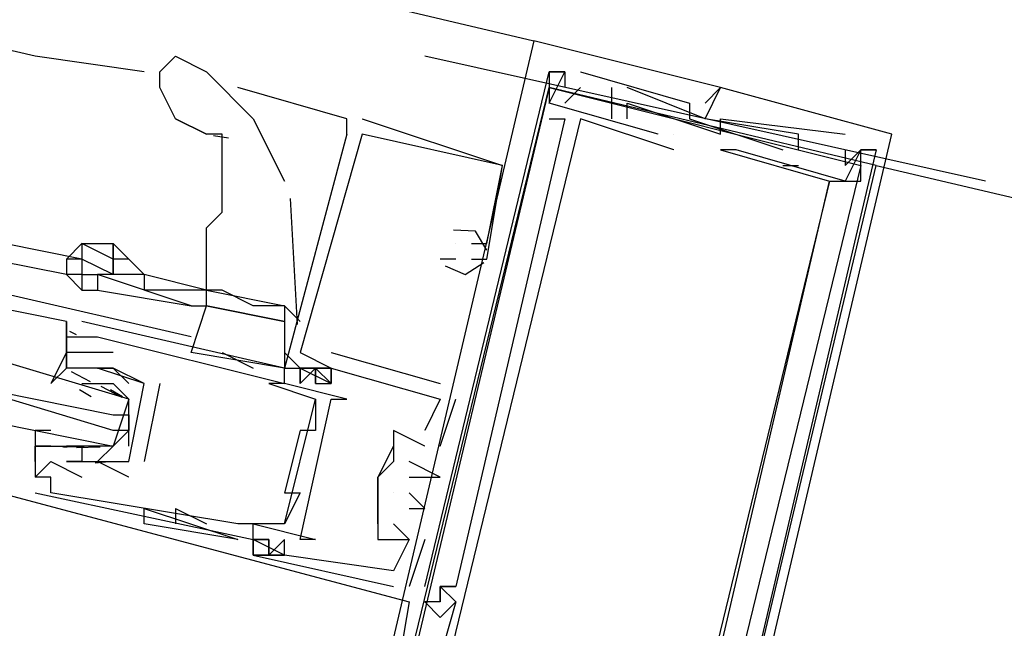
# Model space of a CAD drawing. Header units: feet. Extents: x -79 to 198, y -22 to 181.
# Tile 69 of 92: x 116.4 to 117.243, y 93.369 to 93.889. Entities that reach past the tile are written whole.
import ezdxf

# ---------------------------------------------------------------- set-up
doc = ezdxf.new("R2010")
doc.units = ezdxf.units.FT
doc.layers.add('A-LINEA', color=7, linetype='CONTINUOUS')

msp = doc.modelspace()

# ---------------------------------------------------------------- linework, layer by layer
at = {"layer": 'A-LINEA'}
for p, q in [((108.5333, 95.8311), (116.84, 93.8711)), ((116.4133, 93.8578), (112.6933, 94.7378)), ((116.84, 93.8711), (116.84, 93.8711)), ((116.84, 93.8711), (116.84, 93.8711)), ((116.84, 93.8711), (116.84, 93.8711)), ((116.5067, 93.8444), (116.4133, 93.8578)), ((117.2267, 93.7511), (116.7467, 93.8578)), ((116.8533, 93.8444), (116.8533, 93.8444)), ((116.8533, 93.8444), (116.8533, 93.8444)), ((116.8533, 93.8444), (116.8533, 93.8444)), ((116.8533, 93.8444), (116.8533, 93.8444)), ((116.8533, 93.8444), (116.8533, 93.8444)), ((116.8533, 93.8444), (116.8533, 93.8444)), ((116.8667, 93.8444), (116.8667, 93.8444)), ((116.8667, 93.8444), (116.8667, 93.8444)), ((116.8667, 93.8444), (116.8667, 93.8444)), ((116.8667, 93.8444), (116.8667, 93.8444)), ((116.8667, 93.8444), (116.8667, 93.8444)), ((116.8667, 93.8444), (116.8667, 93.8444)), ((116.88, 93.8444), (116.88, 93.8444)), ((116.88, 93.8444), (116.88, 93.8444)), ((116.88, 93.8444), (116.88, 93.8444)), ((116.68, 93.8044), (116.5867, 93.8311)), ((116.8533, 93.8311), (116.8533, 93.8311)), ((116.8533, 93.8311), (116.8533, 93.8311)), ((116.8533, 93.8311), (116.8533, 93.8311)), ((116.8667, 93.8178), (116.88, 93.8311)), ((116.8667, 93.8311), (116.8667, 93.8311)), ((116.8667, 93.8178), (116.88, 93.8311)), ((116.8667, 93.8311), (116.8667, 93.8311)), ((116.8667, 93.8178), (116.88, 93.8311)), ((116.8667, 93.8311), (116.8667, 93.8311)), ((116.88, 93.8311), (116.88, 93.8311)), ((116.88, 93.8311), (116.88, 93.8311)), ((116.88, 93.8311), (116.88, 93.8311)), ((116.9067, 93.8311), (116.9067, 93.8044)), ((116.9067, 93.8311), (116.9067, 93.8311)), ((116.9067, 93.8311), (116.9067, 93.8044)), ((116.9067, 93.8311), (116.9067, 93.8311)), ((116.9067, 93.8311), (116.9067, 93.8044)), ((116.9067, 93.8311), (116.9067, 93.8311)), ((116.9867, 93.8044), (116.92, 93.8311)), ((116.92, 93.8311), (116.92, 93.8311)), ((116.9867, 93.8044), (116.92, 93.8311)), ((116.92, 93.8311), (116.92, 93.8311)), ((116.9867, 93.8044), (116.92, 93.8311)), ((116.92, 93.8311), (116.92, 93.8311)), ((117, 93.8311), (117, 93.8311)), ((117, 93.8311), (117, 93.8311)), ((117, 93.8311), (117, 93.8311)), ((117, 93.8311), (117, 93.8311)), ((117, 93.8311), (117, 93.8311)), ((117, 93.8311), (117, 93.8311)), ((116.5867, 93.8178), (116.5867, 93.8178)), ((116.8533, 93.8178), (116.8533, 93.8178)), ((116.8533, 93.8178), (116.8533, 93.8178)), ((116.8533, 93.8178), (116.8533, 93.8178)), ((116.8533, 93.8178), (116.8533, 93.8178)), ((116.8533, 93.8178), (116.8533, 93.8178)), ((116.8533, 93.8178), (116.8533, 93.8178)), ((116.8667, 93.8178), (116.8667, 93.8178)), ((116.8667, 93.8178), (116.8667, 93.8178)), ((116.8667, 93.8178), (116.8667, 93.8178)), ((116.92, 93.8178), (116.92, 93.8178)), ((116.92, 93.8178), (116.92, 93.8178)), ((116.92, 93.8178), (116.92, 93.8178)), ((116.9733, 93.8178), (116.9733, 93.8178)), ((116.9733, 93.8178), (116.9733, 93.8178)), ((116.9733, 93.8178), (116.9733, 93.8178)), ((116.9867, 93.8178), (116.9867, 93.8178)), ((116.9867, 93.8178), (116.9867, 93.8178)), ((116.9867, 93.8178), (116.9867, 93.8178)), ((116.56, 93.7911), (116.5333, 93.8044)), ((116.5333, 93.8044), (116.56, 93.7911)), ((116.68, 93.7911), (116.68, 93.8044)), ((116.68, 93.7911), (116.68, 93.8044)), ((116.68, 93.7911), (116.68, 93.8044)), ((116.6933, 93.8044), (116.8133, 93.7644)), ((116.6933, 93.8044), (116.6933, 93.8044)), ((116.6933, 93.8044), (116.8133, 93.7644)), ((116.6933, 93.8044), (116.6933, 93.8044)), ((116.6933, 93.8044), (116.8133, 93.7644)), ((116.6933, 93.8044), (116.6933, 93.8044)), ((116.8533, 93.8044), (116.8533, 93.8044)), ((116.8533, 93.8044), (116.8533, 93.8044)), ((116.8533, 93.8044), (116.8533, 93.8044)), ((116.8667, 93.8044), (116.8667, 93.8044)), ((116.8667, 93.8044), (116.8667, 93.8044)), ((116.8667, 93.8044), (116.8667, 93.8044)), ((116.88, 93.8044), (116.88, 93.8044)), ((116.88, 93.8044), (116.88, 93.8044)), ((116.88, 93.8044), (116.88, 93.8044)), ((116.9067, 93.8044), (116.9067, 93.8044)), ((116.9067, 93.8044), (116.9067, 93.8044)), ((116.9067, 93.8044), (116.9067, 93.8044)), ((116.92, 93.8044), (116.92, 93.8044)), ((116.92, 93.8044), (116.92, 93.8044)), ((116.92, 93.8044), (116.92, 93.8044)), ((116.9733, 93.8044), (116.9733, 93.8044)), ((116.9733, 93.8044), (116.9733, 93.8044)), ((116.9733, 93.8044), (116.9733, 93.8044)), ((116.9867, 93.8044), (116.9867, 93.8044)), ((116.9867, 93.8044), (116.9867, 93.8044)), ((116.9867, 93.8044), (116.9867, 93.8044)), ((116.9867, 93.8044), (116.9867, 93.8044)), ((116.9867, 93.8044), (116.9867, 93.8044)), ((116.9867, 93.8044), (116.9867, 93.8044)), ((117, 93.8044), (117, 93.8044)), ((117, 93.8044), (117, 93.8044)), ((117, 93.8044), (117, 93.8044)), ((116.5788, 93.7879), (116.5659, 93.7897)), ((116.68, 93.7911), (116.68, 93.7911)), ((116.68, 93.7911), (116.68, 93.7911)), ((116.68, 93.7911), (116.68, 93.7911)), ((116.6933, 93.7911), (116.6933, 93.7911)), ((116.6933, 93.7911), (116.6933, 93.7911)), ((116.6933, 93.7911), (116.6933, 93.7911)), ((116.6933, 93.7911), (116.6933, 93.7911)), ((116.6933, 93.7911), (116.6933, 93.7911)), ((116.6933, 93.7911), (116.6933, 93.7911)), ((116.9467, 93.7911), (116.9467, 93.7911)), ((116.9467, 93.7911), (116.9467, 93.7911)), ((116.9467, 93.7911), (116.9467, 93.7911)), ((116.96, 93.7911), (116.96, 93.7911)), ((116.96, 93.7911), (116.96, 93.7911)), ((116.96, 93.7911), (116.96, 93.7911)), ((116.96, 93.7911), (116.96, 93.7911)), ((116.96, 93.7911), (116.96, 93.7911)), ((116.96, 93.7911), (116.96, 93.7911)), ((117, 93.7911), (117, 93.7911)), ((117, 93.7911), (117, 93.7911)), ((117, 93.7911), (117, 93.7911)), ((117.0667, 93.7911), (117.0667, 93.7911)), ((117.0667, 93.7911), (117.0667, 93.7911)), ((117.0667, 93.7911), (117.0667, 93.7911)), ((117.1067, 93.7911), (117.1067, 93.7911)), ((117.1067, 93.7911), (117.1067, 93.7911)), ((117.1067, 93.7911), (117.1067, 93.7911)), ((117.1467, 93.7911), (117.1467, 93.7911)), ((117.1467, 93.7911), (117.1467, 93.7911)), ((117.1467, 93.7911), (117.1467, 93.7911)), ((116.96, 93.7778), (116.96, 93.7778)), ((116.96, 93.7778), (116.96, 93.7778)), ((116.96, 93.7778), (116.96, 93.7778)), ((117, 93.7778), (117, 93.7778)), ((117, 93.7778), (117, 93.7778)), ((117, 93.7778), (117, 93.7778)), ((117, 93.7778), (117, 93.7778)), ((117, 93.7778), (117, 93.7778)), ((117, 93.7778), (117, 93.7778)), ((117.0133, 93.7778), (117.0133, 93.7778)), ((117.0133, 93.7778), (117.0133, 93.7778)), ((117.0133, 93.7778), (117.0133, 93.7778)), ((117.0133, 93.7778), (117.0133, 93.7778)), ((117.0133, 93.7778), (117.0133, 93.7778)), ((117.0133, 93.7778), (117.0133, 93.7778)), ((117.0533, 93.7778), (117.0533, 93.7778)), ((117.0533, 93.7778), (117.0533, 93.7778)), ((117.0533, 93.7778), (117.0533, 93.7778)), ((117.0667, 93.7778), (117.0667, 93.7778)), ((117.0667, 93.7778), (117.0667, 93.7778)), ((117.0667, 93.7778), (117.0667, 93.7778)), ((117.1067, 93.7778), (117.1067, 93.7778)), ((117.1067, 93.7778), (117.1067, 93.7778)), ((117.1067, 93.7778), (117.1067, 93.7778)), ((117.12, 93.7778), (117.12, 93.7778)), ((117.12, 93.7778), (117.12, 93.7778)), ((117.12, 93.7778), (117.12, 93.7778)), ((117.12, 93.7778), (117.12, 93.7778)), ((117.12, 93.7778), (117.12, 93.7778)), ((117.12, 93.7778), (117.12, 93.7778)), ((117.12, 93.7778), (117.12, 93.7778)), ((117.12, 93.7778), (117.12, 93.7778)), ((117.12, 93.7778), (117.12, 93.7778)), ((117.12, 93.7778), (117.12, 93.7778)), ((117.12, 93.7778), (117.12, 93.7778)), ((117.12, 93.7778), (117.12, 93.7778)), ((117.12, 93.7778), (117.12, 93.7778)), ((117.12, 93.7778), (117.12, 93.7778)), ((117.12, 93.7778), (117.12, 93.7778)), ((117.1333, 93.7778), (117.1333, 93.7778)), ((117.1333, 93.7778), (117.1333, 93.7778)), ((117.1333, 93.7778), (117.1333, 93.7778)), ((117.1333, 93.7778), (117.1333, 93.7778)), ((117.1333, 93.7778), (117.1333, 93.7778)), ((117.1333, 93.7778), (117.1333, 93.7778)), ((117.1333, 93.7778), (117.1333, 93.7778)), ((117.1333, 93.7778), (117.1333, 93.7778)), ((117.1333, 93.7778), (117.1333, 93.7778)), ((116.8133, 93.7644), (116.8133, 93.7644)), ((116.8133, 93.7644), (116.8133, 93.7644)), ((116.8133, 93.7644), (116.8133, 93.7644)), ((116.8133, 93.7644), (116.8133, 93.7644)), ((116.8133, 93.7644), (116.8133, 93.7644)), ((116.8133, 93.7644), (116.8133, 93.7644)), ((117.0533, 93.7644), (117.0667, 93.7644)), ((117.0533, 93.7644), (117.0533, 93.7644)), ((117.0533, 93.7644), (117.0667, 93.7644)), ((117.0533, 93.7644), (117.0533, 93.7644)), ((117.0533, 93.7644), (117.0667, 93.7644)), ((117.0533, 93.7644), (117.0533, 93.7644)), ((117.0667, 93.7644), (117.0667, 93.7644)), ((117.0667, 93.7644), (117.0667, 93.7644)), ((117.0667, 93.7644), (117.0667, 93.7644)), ((117.1067, 93.7644), (117.1067, 93.7644)), ((117.1067, 93.7644), (117.1067, 93.7644)), ((117.1067, 93.7644), (117.1067, 93.7644)), ((117.1333, 93.7644), (121.0933, 92.8311)), ((117.0933, 93.7511), (117.0933, 93.7511)), ((117.0933, 93.7511), (117.0933, 93.7511)), ((117.0933, 93.7511), (117.0933, 93.7511)), ((117.0933, 93.7511), (117.0933, 93.7511)), ((117.0933, 93.7511), (117.0933, 93.7511)), ((117.0933, 93.7511), (117.0933, 93.7511)), ((117.0933, 93.7511), (117.0933, 93.7511)), ((117.0933, 93.7511), (117.0933, 93.7511)), ((117.0933, 93.7511), (117.0933, 93.7511)), ((117.0933, 93.7511), (117.0933, 93.7511)), ((117.0933, 93.7511), (117.0933, 93.7511)), ((117.0933, 93.7511), (117.0933, 93.7511)), ((117.1067, 93.7511), (117.1067, 93.7511)), ((117.1067, 93.7511), (117.1067, 93.7511)), ((117.1067, 93.7511), (117.1067, 93.7511)), ((117.1067, 93.7511), (117.1067, 93.7511)), ((117.1067, 93.7511), (117.1067, 93.7511)), ((117.1067, 93.7511), (117.1067, 93.7511)), ((117.12, 93.7511), (117.12, 93.7511)), ((117.12, 93.7511), (117.12, 93.7511)), ((117.12, 93.7511), (117.12, 93.7511)), ((117.12, 93.7511), (117.12, 93.7511)), ((117.12, 93.7511), (117.12, 93.7511)), ((117.12, 93.7511), (117.12, 93.7511)), ((116.6379, 93.6284), (116.6317, 93.7361)), ((116.4533, 93.6844), (116.3867, 93.6978)), ((116.48, 93.6978), (116.48, 93.6978)), ((116.7733, 93.6978), (116.7733, 93.6978)), ((116.7733, 93.6978), (116.7733, 93.6978)), ((116.7733, 93.6978), (116.7733, 93.6978)), ((116.7867, 93.6978), (116.7867, 93.6978)), ((116.7867, 93.6978), (116.7867, 93.6978)), ((116.7867, 93.6978), (116.7867, 93.6978)), ((116.8, 93.6978), (116.8, 93.6978)), ((116.8, 93.6978), (116.8, 93.6978)), ((116.8, 93.6978), (116.8, 93.6978)), ((116.44, 93.6711), (116.3733, 93.6844)), ((116.4533, 93.6844), (116.44, 93.6844)), ((116.7733, 93.6844), (116.76, 93.6844)), ((116.76, 93.6844), (116.76, 93.6844)), ((116.7733, 93.6844), (116.76, 93.6844)), ((116.76, 93.6844), (116.76, 93.6844)), ((116.7733, 93.6844), (116.76, 93.6844)), ((116.76, 93.6844), (116.76, 93.6844)), ((116.7733, 93.6844), (116.7733, 93.6844)), ((116.7733, 93.6844), (116.7733, 93.6844)), ((116.7733, 93.6844), (116.7733, 93.6844)), ((116.7867, 93.6844), (116.7867, 93.6844)), ((116.7867, 93.6844), (116.7867, 93.6844)), ((116.7867, 93.6844), (116.7867, 93.6844)), ((116.8, 93.6844), (116.8, 93.6844)), ((116.8, 93.6844), (116.8, 93.6844)), ((116.8, 93.6844), (116.8, 93.6844)), ((116.56, 93.6578), (116.5067, 93.6711)), ((116.5467, 93.6178), (116.3733, 93.6578)), ((116.56, 93.6578), (116.56, 93.6578)), ((116.56, 93.6578), (116.56, 93.6578)), ((116.5467, 93.6444), (116.56, 93.6444)), ((116.64, 93.6311), (116.6267, 93.6444)), ((116.44, 93.6311), (116.44, 93.5911)), ((116.44, 93.6311), (116.44, 93.6311)), ((116.44, 93.6178), (116.44, 93.6311)), ((116.44, 93.6178), (116.44, 93.6311)), ((116.44, 93.6178), (116.44, 93.6311)), ((116.6267, 93.5911), (116.4533, 93.6311)), ((116.4533, 93.6311), (116.4533, 93.6311)), ((116.4427, 93.6226), (116.4483, 93.6199)), ((116.4427, 93.6226), (116.4483, 93.6199)), ((116.4427, 93.6226), (116.4483, 93.6199)), ((116.44, 93.6178), (116.44, 93.6178)), ((116.4533, 93.6178), (116.4533, 93.6178)), ((116.4667, 93.6178), (116.4667, 93.6178)), ((116.44, 93.6044), (116.44, 93.6044)), ((116.48, 93.6044), (116.48, 93.6044)), ((116.6267, 93.5911), (116.5467, 93.6044)), ((116.5733, 93.6044), (116.6, 93.5911)), ((116.64, 93.5911), (116.6267, 93.6044)), ((116.64, 93.6044), (116.64, 93.6044)), ((116.64, 93.6044), (116.64, 93.6044)), ((116.64, 93.6044), (116.64, 93.6044)), ((116.6667, 93.6044), (116.76, 93.5778)), ((116.6667, 93.6044), (116.6667, 93.6044)), ((116.6667, 93.6044), (116.76, 93.5778)), ((116.6667, 93.6044), (116.6667, 93.6044)), ((116.6667, 93.6044), (116.76, 93.5778)), ((116.6667, 93.6044), (116.6667, 93.6044)), ((116.44, 93.5911), (116.44, 93.5911)), ((116.4441, 93.5881), (116.4603, 93.5796)), ((116.4533, 93.5911), (116.4533, 93.5911)), ((116.4667, 93.5911), (116.4667, 93.5911)), ((116.4667, 93.5911), (116.4667, 93.5911)), ((116.48, 93.5911), (116.48, 93.5911)), ((116.48, 93.5911), (116.48, 93.5911)), ((116.6267, 93.5911), (116.6267, 93.5911)), ((116.6267, 93.5911), (116.6267, 93.5911)), ((116.6267, 93.5911), (116.6267, 93.5911)), ((116.6267, 93.5911), (116.6267, 93.5911)), ((116.64, 93.5911), (116.64, 93.5778)), ((116.64, 93.5911), (116.64, 93.5911)), ((116.64, 93.5911), (116.64, 93.5778)), ((116.64, 93.5911), (116.64, 93.5911)), ((116.64, 93.5911), (116.64, 93.5778)), ((116.64, 93.5911), (116.64, 93.5911)), ((116.6533, 93.5911), (116.6533, 93.5911)), ((116.6533, 93.5911), (116.6533, 93.5911)), ((116.6533, 93.5911), (116.6533, 93.5911)), ((116.6667, 93.5911), (116.6667, 93.5911)), ((116.6667, 93.5911), (116.6667, 93.5911)), ((116.6667, 93.5911), (116.6667, 93.5911)), ((116.6667, 93.5911), (116.6667, 93.5911)), ((116.6667, 93.5911), (116.6667, 93.5911)), ((116.6667, 93.5911), (116.6667, 93.5911)), ((116.6667, 93.5911), (116.6667, 93.5911)), ((116.6667, 93.5911), (116.6667, 93.5911)), ((116.6667, 93.5911), (116.6667, 93.5911)), ((116.44, 93.5778), (116.44, 93.5778)), ((116.4511, 93.5729), (116.4613, 93.5667)), ((116.4533, 93.5778), (116.4533, 93.5778)), ((116.4533, 93.5778), (116.4667, 93.5778)), ((116.4695, 93.5758), (116.4875, 93.5662)), ((116.4778, 93.5729), (116.488, 93.5667)), ((116.48, 93.5778), (116.48, 93.5778)), ((116.52, 93.5778), (116.5067, 93.5111)), ((116.5067, 93.5778), (116.5067, 93.5778)), ((116.5067, 93.5778), (116.5067, 93.5778)), ((116.52, 93.5778), (116.52, 93.5778)), ((116.6133, 93.5778), (116.6133, 93.5778)), ((116.6267, 93.5778), (116.6267, 93.5778)), ((116.6267, 93.5778), (116.6267, 93.5778)), ((116.6533, 93.5778), (116.6533, 93.5778)), ((116.6533, 93.5778), (116.6533, 93.5778)), ((116.6533, 93.5778), (116.6533, 93.5778)), ((116.6533, 93.5778), (116.6533, 93.5778)), ((116.6533, 93.5778), (116.6533, 93.5778)), ((116.6533, 93.5778), (116.6533, 93.5778)), ((116.6667, 93.5778), (116.6667, 93.5778)), ((116.6667, 93.5778), (116.6667, 93.5778)), ((116.6667, 93.5778), (116.6667, 93.5778)), ((116.6667, 93.5778), (116.6667, 93.5778)), ((116.6667, 93.5778), (116.6667, 93.5778)), ((116.6667, 93.5778), (116.6667, 93.5778)), ((116.76, 93.5778), (116.76, 93.5778)), ((116.76, 93.5778), (116.76, 93.5778)), ((116.76, 93.5778), (116.76, 93.5778)), ((116.4933, 93.5244), (116.4933, 93.5644)), ((116.6267, 93.4578), (116.6533, 93.5644)), ((116.6267, 93.4578), (116.6533, 93.5644)), ((116.6267, 93.4578), (116.6533, 93.5644)), ((116.6533, 93.5644), (116.6533, 93.5644)), ((116.6667, 93.5644), (116.6667, 93.5644)), ((116.68, 93.5644), (116.68, 93.5644)), ((116.76, 93.5644), (116.76, 93.5644)), ((116.76, 93.5644), (116.76, 93.5644)), ((116.76, 93.5644), (116.76, 93.5644)), ((116.76, 93.5644), (116.76, 93.5644)), ((116.76, 93.5644), (116.76, 93.5644)), ((116.76, 93.5644), (116.76, 93.5644)), ((116.7733, 93.5644), (116.7733, 93.5644)), ((116.7733, 93.5644), (116.7733, 93.5644)), ((116.7733, 93.5644), (116.7733, 93.5644)), ((116.4933, 93.5511), (116.4933, 93.5378)), ((116.6533, 93.5511), (116.6533, 93.5511)), ((116.4533, 93.5378), (116.4533, 93.5378)), ((116.64, 93.5378), (116.64, 93.5378)), ((116.6533, 93.5378), (116.6533, 93.5378)), ((116.72, 93.5378), (116.72, 93.5378)), ((116.72, 93.5378), (116.72, 93.5378)), ((116.72, 93.5378), (116.72, 93.5378)), ((116.7467, 93.5378), (116.7467, 93.5378)), ((116.7467, 93.5378), (116.7467, 93.5378)), ((116.7467, 93.5378), (116.7467, 93.5378)), ((116.4133, 93.5244), (116.4133, 93.5244)), ((116.4267, 93.5244), (116.4267, 93.5244)), ((116.4551, 93.5237), (116.4368, 93.5234)), ((116.4498, 93.5243), (116.4379, 93.5233)), ((116.44, 93.5244), (116.44, 93.5244)), ((116.4533, 93.5244), (116.44, 93.5244)), ((116.4689, 93.5236), (116.4485, 93.523)), ((116.4533, 93.5244), (116.4533, 93.5244)), ((116.4667, 93.5244), (116.4667, 93.5244)), ((116.72, 93.5244), (116.72, 93.5244)), ((116.72, 93.5244), (116.72, 93.5111)), ((116.72, 93.5244), (116.72, 93.5244)), ((116.72, 93.5244), (116.72, 93.5244)), ((116.7467, 93.5244), (116.7467, 93.5244)), ((116.7467, 93.5244), (116.7467, 93.5244)), ((116.7467, 93.5244), (116.7467, 93.5244)), ((116.7467, 93.5244), (116.7467, 93.5244)), ((116.7467, 93.5244), (116.7467, 93.5244)), ((116.7467, 93.5244), (116.7467, 93.5244)), ((116.7467, 93.5244), (116.7467, 93.5244)), ((116.7467, 93.5244), (116.7467, 93.5244)), ((116.7467, 93.5244), (116.7467, 93.5244)), ((116.76, 93.5244), (116.76, 93.5244)), ((116.76, 93.5244), (116.76, 93.5244)), ((116.76, 93.5244), (116.76, 93.5244)), ((116.4267, 93.5111), (116.4267, 93.5111)), ((116.44, 93.5111), (116.44, 93.5111)), ((116.4533, 93.5111), (116.4533, 93.5111)), ((116.4533, 93.5111), (116.4533, 93.5111)), ((116.4533, 93.5111), (116.4533, 93.5111)), ((116.4764, 93.511), (116.4646, 93.5099)), ((116.4933, 93.4978), (116.4667, 93.5111)), ((116.4667, 93.5111), (116.4667, 93.5111)), ((116.4933, 93.5111), (116.4933, 93.5111)), ((116.4933, 93.5111), (116.4933, 93.5111)), ((116.5067, 93.5111), (116.5067, 93.5111)), ((116.7333, 93.5111), (116.7333, 93.5111)), ((116.7333, 93.5111), (116.7333, 93.5111)), ((116.7333, 93.5111), (116.7333, 93.5111)), ((116.3333, 93.4978), (116.7333, 93.3911)), ((116.4133, 93.4978), (116.4133, 93.4978)), ((116.4133, 93.4978), (116.4133, 93.4978)), ((116.4267, 93.4978), (116.4267, 93.4978)), ((116.4533, 93.4978), (116.4533, 93.4978)), ((116.4933, 93.4978), (116.4933, 93.4978)), ((116.7067, 93.4978), (116.7067, 93.4978)), ((116.7067, 93.4978), (116.7067, 93.4978)), ((116.7067, 93.4978), (116.7067, 93.4978)), ((116.7067, 93.4978), (116.7067, 93.4978)), ((116.7067, 93.4978), (116.7067, 93.4978)), ((116.7333, 93.4978), (116.7333, 93.4978)), ((116.7333, 93.4978), (116.7333, 93.4978)), ((116.7333, 93.4978), (116.7333, 93.4978)), ((116.7467, 93.4978), (116.7467, 93.4978)), ((116.7467, 93.4978), (116.7467, 93.4978)), ((116.7467, 93.4978), (116.7467, 93.4978)), ((116.76, 93.4978), (116.76, 93.4978)), ((116.76, 93.4978), (116.76, 93.4978)), ((116.76, 93.4978), (116.76, 93.4978)), ((116.4133, 93.4844), (116.4133, 93.4844)), ((116.4267, 93.4844), (116.4267, 93.4844)), ((116.6267, 93.4844), (116.6267, 93.4844)), ((116.64, 93.4844), (116.64, 93.4844)), ((116.72, 93.4844), (116.72, 93.4844)), ((116.72, 93.4844), (116.72, 93.4844)), ((116.72, 93.4844), (116.72, 93.4844)), ((116.7333, 93.4844), (116.7333, 93.4844)), ((116.7333, 93.4844), (116.7333, 93.4844)), ((116.7333, 93.4844), (116.7333, 93.4844)), ((116.5067, 93.4711), (116.5867, 93.4444)), ((116.5067, 93.4711), (116.5867, 93.4444)), ((116.5333, 93.4711), (116.56, 93.4578)), ((116.5333, 93.4711), (116.5333, 93.4578)), ((116.7067, 93.4711), (116.7067, 93.4711)), ((116.7067, 93.4711), (116.7067, 93.4711)), ((116.7067, 93.4711), (116.7067, 93.4711)), ((116.7333, 93.4711), (116.7333, 93.4711)), ((116.7333, 93.4711), (116.7333, 93.4711)), ((116.7333, 93.4711), (116.7333, 93.4711)), ((116.7467, 93.4711), (116.7467, 93.4711)), ((116.7467, 93.4711), (116.7467, 93.4711)), ((116.7467, 93.4711), (116.7467, 93.4711)), ((116.5067, 93.4578), (116.5067, 93.4578)), ((116.56, 93.4578), (116.56, 93.4578)), ((116.5867, 93.4578), (116.5867, 93.4578)), ((116.6, 93.4578), (116.6, 93.4578)), ((116.6267, 93.4578), (116.6267, 93.4578)), ((116.72, 93.4578), (116.72, 93.4578)), ((116.72, 93.4578), (116.72, 93.4578)), ((116.72, 93.4578), (116.72, 93.4578)), ((116.5867, 93.4444), (116.5867, 93.4444)), ((116.6, 93.4444), (116.6, 93.4444)), ((116.6, 93.4444), (116.6, 93.4444)), ((116.6, 93.4444), (116.6, 93.4444)), ((116.6, 93.4444), (116.6, 93.4444)), ((116.6, 93.4444), (116.6, 93.4444)), ((116.6, 93.4444), (116.6, 93.4444)), ((116.6, 93.4444), (116.6, 93.4444)), ((116.6133, 93.4444), (116.6, 93.4444)), ((116.6133, 93.4444), (116.6133, 93.4444)), ((116.6133, 93.4444), (116.6133, 93.4444)), ((116.6133, 93.4444), (116.6133, 93.4444)), ((116.6133, 93.4444), (116.6133, 93.4444)), ((116.6267, 93.4311), (116.6267, 93.4444)), ((116.6267, 93.4311), (116.6267, 93.4444)), ((116.64, 93.4444), (116.64, 93.4444)), ((116.6533, 93.4444), (116.6533, 93.4444)), ((116.7067, 93.4444), (116.7067, 93.4444)), ((116.7067, 93.4444), (116.7067, 93.4444)), ((116.7067, 93.4444), (116.7067, 93.4444)), ((116.72, 93.4444), (116.72, 93.4444)), ((116.72, 93.4444), (116.72, 93.4444)), ((116.72, 93.4444), (116.72, 93.4444)), ((116.7467, 93.4444), (116.7333, 93.4044)), ((116.7333, 93.4444), (116.7333, 93.4444)), ((116.7333, 93.4444), (116.7333, 93.4444)), ((116.7467, 93.4444), (116.7333, 93.4044)), ((116.7333, 93.4444), (116.7333, 93.4444)), ((116.7333, 93.4444), (116.7333, 93.4444)), ((116.7467, 93.4444), (116.7333, 93.4044)), ((116.7333, 93.4444), (116.7333, 93.4444)), ((116.7333, 93.4444), (116.7333, 93.4444)), ((116.7467, 93.4444), (116.7467, 93.4444)), ((116.7467, 93.4444), (116.7467, 93.4444)), ((116.7467, 93.4444), (116.7467, 93.4444)), ((116.6, 93.4311), (116.6, 93.4311)), ((116.6, 93.4311), (116.6, 93.4311)), ((116.6, 93.4311), (116.6, 93.4311)), ((116.6, 93.4311), (116.6, 93.4311)), ((116.6, 93.4311), (116.6, 93.4311)), ((116.6, 93.4311), (116.6, 93.4311)), ((116.6267, 93.4311), (116.6267, 93.4311)), ((116.6267, 93.4311), (116.6267, 93.4311)), ((116.6267, 93.4311), (116.6267, 93.4311)), ((116.6267, 93.4311), (116.6267, 93.4311)), ((116.72, 93.4178), (116.72, 93.4178)), ((116.72, 93.4178), (116.72, 93.4178)), ((116.72, 93.4178), (116.72, 93.4178)), ((116.72, 93.4044), (116.72, 93.4044)), ((116.72, 93.4044), (116.72, 93.4044)), ((116.72, 93.4044), (116.72, 93.4044)), ((116.7333, 93.4044), (116.7333, 93.4044)), ((116.7333, 93.4044), (116.7333, 93.4044)), ((116.7333, 93.4044), (116.7333, 93.4044)), ((116.7467, 93.4044), (116.7467, 93.4044)), ((116.7467, 93.4044), (116.7467, 93.4044)), ((116.7467, 93.4044), (116.7467, 93.4044)), ((116.76, 93.4044), (116.76, 93.4044)), ((116.76, 93.4044), (116.76, 93.4044)), ((116.76, 93.4044), (116.76, 93.4044)), ((116.76, 93.4044), (116.76, 93.4044)), ((116.76, 93.4044), (116.76, 93.4044)), ((116.76, 93.4044), (116.76, 93.4044)), ((116.76, 93.4044), (116.76, 93.4044)), ((116.76, 93.4044), (116.76, 93.4044)), ((116.76, 93.4044), (116.76, 93.4044)), ((116.7733, 93.4044), (116.7733, 93.4044)), ((116.7733, 93.4044), (116.7733, 93.4044)), ((116.7733, 93.4044), (116.7733, 93.4044)), ((116.7333, 93.3911), (116.72, 93.3111)), ((116.7333, 93.3911), (116.72, 93.3111)), ((116.7333, 93.3911), (116.72, 93.3111)), ((116.7333, 93.3911), (116.7333, 93.3911)), ((116.7333, 93.3911), (116.7333, 93.3911)), ((116.7333, 93.3911), (116.7333, 93.3911)), ((116.7467, 93.3911), (116.7467, 93.3911)), ((116.7467, 93.3911), (116.7467, 93.3911)), ((116.7467, 93.3911), (116.7467, 93.3911)), ((116.7467, 93.3911), (116.7467, 93.3911)), ((116.7467, 93.3911), (116.7467, 93.3911)), ((116.7467, 93.3911), (116.7467, 93.3911)), ((116.76, 93.3911), (116.76, 93.3911)), ((116.76, 93.3911), (116.76, 93.3911)), ((116.76, 93.3911), (116.76, 93.3911)), ((116.76, 93.3911), (116.76, 93.3911)), ((116.76, 93.3911), (116.76, 93.3911)), ((116.76, 93.3911), (116.76, 93.3911)), ((116.7733, 93.3911), (116.7733, 93.3911)), ((116.7733, 93.3911), (116.7733, 93.3911)), ((116.7733, 93.3911), (116.7733, 93.3911)), ((116.7733, 93.3911), (116.7733, 93.3911)), ((116.7733, 93.3911), (116.7733, 93.3911)), ((116.7733, 93.3911), (116.7733, 93.3911)), ((116.76, 93.3778), (116.76, 93.3778)), ((116.76, 93.3778), (116.76, 93.3778)), ((116.76, 93.3778), (116.76, 93.3778))]:
    msp.add_line(p, q, dxfattribs=at)
for points in [[(117.0667, 93.7778), (117.0667, 93.7911), (116.9867, 93.8044), (117, 93.8311), (116.84, 93.8711), (116.68, 93.1911), (116.6933, 93.1911), (116.6933, 93.2044)], [(117.0667, 93.7778), (117.0667, 93.7911), (116.9867, 93.8044), (117, 93.8311), (116.84, 93.8711), (116.68, 93.1911), (116.6933, 93.1911), (116.6933, 93.2044)], [(117.0667, 93.7778), (117.0667, 93.7911), (116.9867, 93.8044), (117, 93.8311), (116.84, 93.8711), (116.68, 93.1911), (116.6933, 93.1911), (116.6933, 93.2044)], [(116.5333, 93.8044), (116.52, 93.8311), (116.52, 93.8444), (116.5333, 93.8578)], [(116.5333, 93.8578), (116.56, 93.8444), (116.6, 93.8044), (116.6267, 93.7511)], [(116.7467, 93.4044), (116.8533, 93.8444), (116.8667, 93.8444), (116.8667, 93.8311)], [(116.7467, 93.4044), (116.8533, 93.8444), (116.8667, 93.8444), (116.8667, 93.8311)], [(116.7467, 93.4044), (116.8533, 93.8444), (116.8667, 93.8444), (116.8667, 93.8311)], [(116.9467, 93.7911), (116.8533, 93.8178), (116.8667, 93.8444), (116.8533, 93.8444), (116.8533, 93.8311), (116.8533, 93.8178)], [(116.9467, 93.7911), (116.8533, 93.8178), (116.8667, 93.8444), (116.8533, 93.8444), (116.8533, 93.8311), (116.8533, 93.8178)], [(116.9467, 93.7911), (116.8533, 93.8178), (116.8667, 93.8444), (116.8533, 93.8444), (116.8533, 93.8311), (116.8533, 93.8178)], [(116.88, 93.8444), (116.9733, 93.8178), (116.9733, 93.8044), (117.0533, 93.7778)], [(116.88, 93.8444), (116.9733, 93.8178), (116.9733, 93.8044), (117.0533, 93.7778)], [(116.88, 93.8444), (116.9733, 93.8178), (116.9733, 93.8044), (117.0533, 93.7778)], [(116.8533, 93.8311), (116.72, 93.2711), (117, 93.2044), (117.1333, 93.7644), (116.8533, 93.8311), (117.12, 93.7644), (116.9867, 93.2178), (116.72, 93.2844), (116.8533, 93.8311)], [(116.9867, 93.1244), (116.9867, 93.1244), (116.9867, 93.1111), (117.1467, 93.7911), (117, 93.8311), (116.9867, 93.8178)], [(116.9867, 93.1244), (116.9867, 93.1244), (116.9867, 93.1111), (117.1467, 93.7911), (117, 93.8311), (116.9867, 93.8178)], [(116.9867, 93.1244), (116.9867, 93.1244), (116.9867, 93.1111), (117.1467, 93.7911), (117, 93.8311), (116.9867, 93.8178)], [(116.92, 93.8044), (116.92, 93.8178), (117, 93.7911), (117, 93.8044), (117.1067, 93.7911)], [(116.92, 93.8044), (116.92, 93.8178), (117, 93.7911), (117, 93.8044), (117.1067, 93.7911)], [(116.92, 93.8044), (116.92, 93.8178), (117, 93.7911), (117, 93.8044), (117.1067, 93.7911)], [(116.8533, 93.8044), (116.8667, 93.8044), (116.7733, 93.4044), (116.76, 93.4044), (116.76, 93.3911), (116.76, 93.4044), (116.7733, 93.3911), (116.7467, 93.2978)], [(116.8533, 93.8044), (116.8667, 93.8044), (116.7733, 93.4044), (116.76, 93.4044), (116.76, 93.3911), (116.76, 93.4044), (116.7733, 93.3911), (116.7467, 93.2978)], [(116.8533, 93.8044), (116.8667, 93.8044), (116.7733, 93.4044), (116.76, 93.4044), (116.76, 93.3911), (116.76, 93.4044), (116.7733, 93.3911), (116.7467, 93.2978)], [(116.96, 93.7778), (116.88, 93.8044), (116.76, 93.3111), (116.84, 93.2844), (116.84, 93.2844)], [(116.96, 93.7778), (116.88, 93.8044), (116.76, 93.3111), (116.84, 93.2844), (116.84, 93.2844)], [(116.96, 93.7778), (116.88, 93.8044), (116.76, 93.3111), (116.84, 93.2844), (116.84, 93.2844)], [(116.56, 93.6578), (116.56, 93.6711), (116.56, 93.6978), (116.56, 93.7111), (116.5733, 93.7244), (116.5733, 93.7378), (116.5733, 93.7511), (116.5733, 93.7644), (116.5733, 93.7778), (116.5733, 93.7911), (116.56, 93.7911)], [(116.68, 93.7911), (116.6267, 93.5911), (116.64, 93.5911), (116.6667, 93.5911), (116.6667, 93.5778), (116.6533, 93.5911), (116.6533, 93.5778), (116.6667, 93.5778), (116.6667, 93.5911), (116.76, 93.5644), (116.7467, 93.5378)], [(116.68, 93.7911), (116.6267, 93.5911), (116.64, 93.5911), (116.6667, 93.5911), (116.6667, 93.5778), (116.6533, 93.5911), (116.6533, 93.5778), (116.6667, 93.5778), (116.6667, 93.5911), (116.76, 93.5644), (116.7467, 93.5378)], [(116.68, 93.7911), (116.6267, 93.5911), (116.64, 93.5911), (116.6667, 93.5911), (116.6667, 93.5778), (116.6533, 93.5911), (116.6533, 93.5778), (116.6667, 93.5778), (116.6667, 93.5911), (116.76, 93.5644), (116.7467, 93.5378)], [(116.7867, 93.6978), (116.8, 93.6978), (116.8133, 93.7644), (116.6933, 93.7911), (116.64, 93.6044), (116.6667, 93.5911), (116.6667, 93.5911)], [(116.7867, 93.6978), (116.8, 93.6978), (116.8133, 93.7644), (116.6933, 93.7911), (116.64, 93.6044), (116.6667, 93.5911), (116.6667, 93.5911)], [(116.7867, 93.6978), (116.8, 93.6978), (116.8133, 93.7644), (116.6933, 93.7911), (116.64, 93.6044), (116.6667, 93.5911), (116.6667, 93.5911)], [(117.0133, 93.3511), (117, 93.3511), (117.0933, 93.7511), (117.12, 93.7511), (117.12, 93.7778), (117.1333, 93.7778), (117.12, 93.7778), (117.1067, 93.7511), (117.0133, 93.7778), (117, 93.7778), (117.0933, 93.7511), (116.9733, 93.2578), (116.88, 93.2711), (116.88, 93.2711), (116.8933, 93.2578), (116.8933, 93.2711), (116.9733, 93.2444), (117, 93.2311)], [(117.0133, 93.3511), (117, 93.3511), (117.0933, 93.7511), (117.12, 93.7511), (117.12, 93.7778), (117.1333, 93.7778), (117.12, 93.7778), (117.1067, 93.7511), (117.0133, 93.7778), (117, 93.7778), (117.0933, 93.7511), (116.9733, 93.2578), (116.88, 93.2711), (116.88, 93.2711), (116.8933, 93.2578), (116.8933, 93.2711), (116.9733, 93.2444), (117, 93.2311)], [(117.0133, 93.3511), (117, 93.3511), (117.0933, 93.7511), (117.12, 93.7511), (117.12, 93.7778), (117.1333, 93.7778), (117.12, 93.7778), (117.1067, 93.7511), (117.0133, 93.7778), (117, 93.7778), (117.0933, 93.7511), (116.9733, 93.2578), (116.88, 93.2711), (116.88, 93.2711), (116.8933, 93.2578), (116.8933, 93.2711), (116.9733, 93.2444), (117, 93.2311)], [(117.0133, 93.3511), (117, 93.3511), (117.0933, 93.7511), (117.12, 93.7511), (117.12, 93.7778), (117.1333, 93.7778), (117.12, 93.7778), (117.1067, 93.7511), (117.0133, 93.7778), (117, 93.7778), (117.0933, 93.7511), (116.9733, 93.2578), (116.88, 93.2711), (116.88, 93.2711), (116.8933, 93.2578), (116.8933, 93.2711), (116.9733, 93.2444), (117, 93.2311)], [(117.0133, 93.3511), (117, 93.3511), (117.0933, 93.7511), (117.12, 93.7511), (117.12, 93.7778), (117.1333, 93.7778), (117.12, 93.7778), (117.1067, 93.7511), (117.0133, 93.7778), (117, 93.7778), (117.0933, 93.7511), (116.9733, 93.2578), (116.88, 93.2711), (116.88, 93.2711), (116.8933, 93.2578), (116.8933, 93.2711), (116.9733, 93.2444), (117, 93.2311)], [(117.0133, 93.3511), (117, 93.3511), (117.0933, 93.7511), (117.12, 93.7511), (117.12, 93.7778), (117.1333, 93.7778), (117.12, 93.7778), (117.1067, 93.7511), (117.0133, 93.7778), (117, 93.7778), (117.0933, 93.7511), (116.9733, 93.2578), (116.88, 93.2711), (116.88, 93.2711), (116.8933, 93.2578), (116.8933, 93.2711), (116.9733, 93.2444), (117, 93.2311)], [(117.1067, 93.7778), (117.1067, 93.7644), (117.12, 93.7778), (117.1333, 93.7778), (117.0267, 93.3244), (117.0133, 93.3378), (117, 93.3378), (117, 93.3244), (117.0267, 93.3244)], [(117.1067, 93.7778), (117.1067, 93.7644), (117.12, 93.7778), (117.1333, 93.7778), (117.0267, 93.3244), (117.0133, 93.3378), (117, 93.3378), (117, 93.3244), (117.0267, 93.3244)], [(117.1067, 93.7778), (117.1067, 93.7644), (117.12, 93.7778), (117.1333, 93.7778), (117.0267, 93.3244), (117.0133, 93.3378), (117, 93.3378), (117, 93.3244), (117.0267, 93.3244)], [(116.7867, 93.6844), (116.8, 93.6844), (116.8133, 93.7644)], [(116.7867, 93.6844), (116.8, 93.6844), (116.8133, 93.7644)], [(116.7867, 93.6844), (116.8, 93.6844), (116.8133, 93.7644)], [(116.8, 93.6921), (116.7903, 93.7083), (116.7715, 93.7092)], [(116.8, 93.6921), (116.7903, 93.7083), (116.7715, 93.7092)], [(116.8, 93.6921), (116.7903, 93.7083), (116.7715, 93.7092)], [(116.4533, 93.6978), (116.4533, 93.6978), (116.44, 93.6844), (116.44, 93.6711), (116.44, 93.6711)], [(116.48, 93.6711), (116.48, 93.6844), (116.4533, 93.6978), (116.4533, 93.6844)], [(116.4533, 93.6978), (116.4667, 93.6978), (116.48, 93.6978), (116.48, 93.6844), (116.48, 93.6844)], [(116.4533, 93.6978), (116.4533, 93.6978), (116.4667, 93.6978)], [(116.48, 93.6844), (116.48, 93.6978), (116.4933, 93.6844), (116.48, 93.6844), (116.48, 93.6711)], [(116.7733, 93.6978), (116.7733, 93.6978), (116.7733, 93.6978)], [(116.7733, 93.6978), (116.7733, 93.6978), (116.7733, 93.6978)], [(116.7733, 93.6978), (116.7733, 93.6978), (116.7733, 93.6978)], [(116.48, 93.6711), (116.4533, 93.6844), (116.4533, 93.6711), (116.4667, 93.6711)], [(116.4933, 93.6844), (116.4933, 93.6844), (116.5067, 93.6711), (116.5067, 93.6578)], [(116.7643, 93.6787), (116.7815, 93.6712), (116.7974, 93.6813)], [(116.7643, 93.6787), (116.7815, 93.6712), (116.7974, 93.6813)], [(116.7643, 93.6787), (116.7815, 93.6712), (116.7974, 93.6813)], [(116.4533, 93.6711), (116.44, 93.6711), (116.4533, 93.6578)], [(116.4533, 93.6711), (116.4533, 93.6578), (116.4667, 93.6578)], [(116.5467, 93.6444), (116.4667, 93.6711), (116.4667, 93.6578), (116.5467, 93.6444)], [(116.5067, 93.6711), (116.48, 93.6711), (116.48, 93.6711), (116.4667, 93.6711)], [(116.6267, 93.6444), (116.6, 93.6444), (116.5733, 93.6578), (116.56, 93.6578), (116.56, 93.6578), (116.5067, 93.6578)], [(116.56, 93.6578), (116.56, 93.6578), (116.6267, 93.6444), (116.6267, 93.6311), (116.56, 93.6444), (116.56, 93.6578), (116.56, 93.6578)], [(116.44, 93.6178), (116.44, 93.6178), (116.44, 93.6311), (116.3733, 93.6444)], [(116.5467, 93.6044), (116.56, 93.6444), (116.6267, 93.6311), (116.6267, 93.5911)], [(116.44, 93.6178), (116.44, 93.6178), (116.44, 93.6311)], [(116.44, 93.6178), (116.44, 93.6178), (116.44, 93.6311)], [(116.4667, 93.6178), (116.6267, 93.5778), (116.6133, 93.5778), (116.6533, 93.5644), (116.6533, 93.5511), (116.6533, 93.5378), (116.64, 93.5378), (116.6267, 93.4844), (116.64, 93.4844), (116.6267, 93.4578), (116.5867, 93.4578), (116.4267, 93.4844), (116.4267, 93.4978), (116.4133, 93.4978), (116.4267, 93.5111), (116.4533, 93.4978)], [(116.48, 93.6044), (116.44, 93.6044), (116.44, 93.6178), (116.4533, 93.6178), (116.4667, 93.6178)], [(116.3467, 93.5511), (116.48, 93.5244), (116.4933, 93.5378), (116.48, 93.5378), (116.3467, 93.5778), (116.48, 93.5511), (116.4933, 93.5511), (116.4933, 93.5644), (116.36, 93.6044)], [(116.4933, 93.5778), (116.48, 93.5911), (116.4667, 93.5911), (116.4533, 93.5911), (116.44, 93.5911), (116.44, 93.6044), (116.4267, 93.5778), (116.44, 93.5911)], [(116.4133, 93.4844), (116.6, 93.4444), (116.6, 93.4578), (116.6533, 93.4444), (116.64, 93.4444), (116.6667, 93.5644), (116.68, 93.5644), (116.6267, 93.5778), (116.6267, 93.5911)], [(116.44, 93.5244), (116.44, 93.5244), (116.4533, 93.5244), (116.4533, 93.5111), (116.44, 93.5111), (116.4533, 93.5111), (116.4933, 93.5111), (116.5067, 93.5778), (116.4667, 93.5911), (116.48, 93.5911), (116.4667, 93.5911), (116.4533, 93.5911), (116.4533, 93.5911)], [(116.5067, 93.5778), (116.5067, 93.5778), (116.48, 93.5911), (116.48, 93.5911)], [(116.6533, 93.5911), (116.6533, 93.5778), (116.6533, 93.5911), (116.6533, 93.5778), (116.6533, 93.5911), (116.64, 93.5778), (116.64, 93.5911), (116.64, 93.5778)], [(116.64, 93.5911), (116.64, 93.5911), (116.64, 93.5911), (116.6667, 93.5778), (116.6667, 93.5911), (116.64, 93.5911)], [(116.6533, 93.5911), (116.6533, 93.5778), (116.6533, 93.5911), (116.6533, 93.5778), (116.6533, 93.5911), (116.64, 93.5778), (116.64, 93.5911), (116.64, 93.5778)], [(116.64, 93.5911), (116.64, 93.5911), (116.64, 93.5911), (116.6667, 93.5778), (116.6667, 93.5911), (116.64, 93.5911)], [(116.6533, 93.5911), (116.6533, 93.5778), (116.6533, 93.5911), (116.6533, 93.5778), (116.6533, 93.5911), (116.64, 93.5778), (116.64, 93.5911), (116.64, 93.5778)], [(116.64, 93.5911), (116.64, 93.5911), (116.64, 93.5911), (116.6667, 93.5778), (116.6667, 93.5911), (116.64, 93.5911)], [(116.6533, 93.5778), (116.6533, 93.5911), (116.6533, 93.5778)], [(116.6533, 93.5778), (116.6533, 93.5911), (116.6533, 93.5778)], [(116.6533, 93.5778), (116.6533, 93.5911), (116.6533, 93.5778)], [(116.4667, 93.5778), (116.48, 93.5778), (116.4933, 93.5644), (116.48, 93.5244), (116.4667, 93.5244), (116.4533, 93.5244)], [(116.76, 93.5244), (116.76, 93.5244), (116.7733, 93.5644)], [(116.76, 93.5244), (116.76, 93.5244), (116.7733, 93.5644)], [(116.76, 93.5244), (116.76, 93.5244), (116.7733, 93.5644)], [(116.4267, 93.5378), (116.4133, 93.5378), (116.4133, 93.5111), (116.4133, 93.5244), (116.4267, 93.5244), (116.4533, 93.5244), (116.4533, 93.5111), (116.4667, 93.5111), (116.48, 93.5244)], [(116.7467, 93.5244), (116.72, 93.5378), (116.72, 93.5244), (116.7067, 93.4978), (116.7067, 93.4711), (116.7067, 93.4444), (116.7333, 93.4444)], [(116.7467, 93.5244), (116.72, 93.5378), (116.72, 93.5244), (116.7067, 93.4978), (116.7067, 93.4711), (116.7067, 93.4444), (116.7333, 93.4444)], [(116.7467, 93.5244), (116.72, 93.5378), (116.72, 93.5244), (116.7067, 93.4978), (116.7067, 93.4711), (116.7067, 93.4444), (116.7333, 93.4444)], [(116.4267, 93.5244), (116.4133, 93.5244), (116.4133, 93.4978)], [(116.7067, 93.4578), (116.7067, 93.4978), (116.7067, 93.4978), (116.72, 93.5111)], [(116.7333, 93.4978), (116.7467, 93.4978), (116.76, 93.4978), (116.7333, 93.5111), (116.7333, 93.5111)], [(116.7333, 93.4978), (116.7467, 93.4978), (116.76, 93.4978), (116.7333, 93.5111), (116.7333, 93.5111)], [(116.7333, 93.4978), (116.7467, 93.4978), (116.76, 93.4978), (116.7333, 93.5111), (116.7333, 93.5111)], [(116.7333, 93.4711), (116.7467, 93.4711), (116.7333, 93.4844)], [(116.7333, 93.4711), (116.7467, 93.4711), (116.7333, 93.4844)], [(116.7333, 93.4711), (116.7467, 93.4711), (116.7333, 93.4844)], [(116.5867, 93.4444), (116.5867, 93.4444), (116.5067, 93.4578), (116.5067, 93.4711)], [(116.7333, 93.4444), (116.7333, 93.4444), (116.72, 93.4578), (116.72, 93.4578)], [(116.7333, 93.4444), (116.7333, 93.4444), (116.72, 93.4578), (116.72, 93.4578)], [(116.7333, 93.4444), (116.7333, 93.4444), (116.72, 93.4578), (116.72, 93.4578)], [(116.7333, 93.4444), (116.72, 93.4178), (116.6267, 93.4311), (116.6, 93.4311), (116.6, 93.4444), (116.6133, 93.4444), (116.6, 93.4444), (116.6, 93.4311), (116.72, 93.4044), (116.72, 93.4044)], [(116.7333, 93.4444), (116.72, 93.4178), (116.6267, 93.4311), (116.6, 93.4311), (116.6, 93.4444), (116.6133, 93.4444), (116.6, 93.4444), (116.6, 93.4311), (116.72, 93.4044), (116.72, 93.4044)], [(116.7333, 93.4444), (116.72, 93.4178), (116.6267, 93.4311), (116.6, 93.4311), (116.6, 93.4444), (116.6133, 93.4444), (116.6, 93.4444), (116.6, 93.4311), (116.72, 93.4044), (116.72, 93.4044)], [(116.6, 93.4444), (116.6, 93.4311), (116.6267, 93.4311), (116.6267, 93.4311), (116.6, 93.4444)], [(116.6267, 93.4444), (116.6133, 93.4311), (116.6267, 93.4444)], [(116.6133, 93.4444), (116.6133, 93.4311), (116.6133, 93.4444)], [(116.6133, 93.4444), (116.6133, 93.4311), (116.6133, 93.4444), (116.6133, 93.4311)], [(116.76, 93.3911), (116.7467, 93.3911), (116.76, 93.3778), (116.7733, 93.3911), (116.76, 93.4044)], [(116.76, 93.3911), (116.7467, 93.3911), (116.76, 93.3778), (116.7733, 93.3911), (116.76, 93.4044)], [(116.76, 93.3911), (116.7467, 93.3911), (116.76, 93.3778), (116.7733, 93.3911), (116.76, 93.4044)], [(116.76, 93.3911), (116.76, 93.4044), (116.76, 93.4044), (116.7733, 93.4044)], [(116.76, 93.3911), (116.76, 93.4044), (116.76, 93.4044), (116.7733, 93.4044)], [(116.76, 93.3911), (116.76, 93.4044), (116.76, 93.4044), (116.7733, 93.4044)]]:
    msp.add_lwpolyline(points, dxfattribs=at)

doc.saveas('drawing.dxf')
